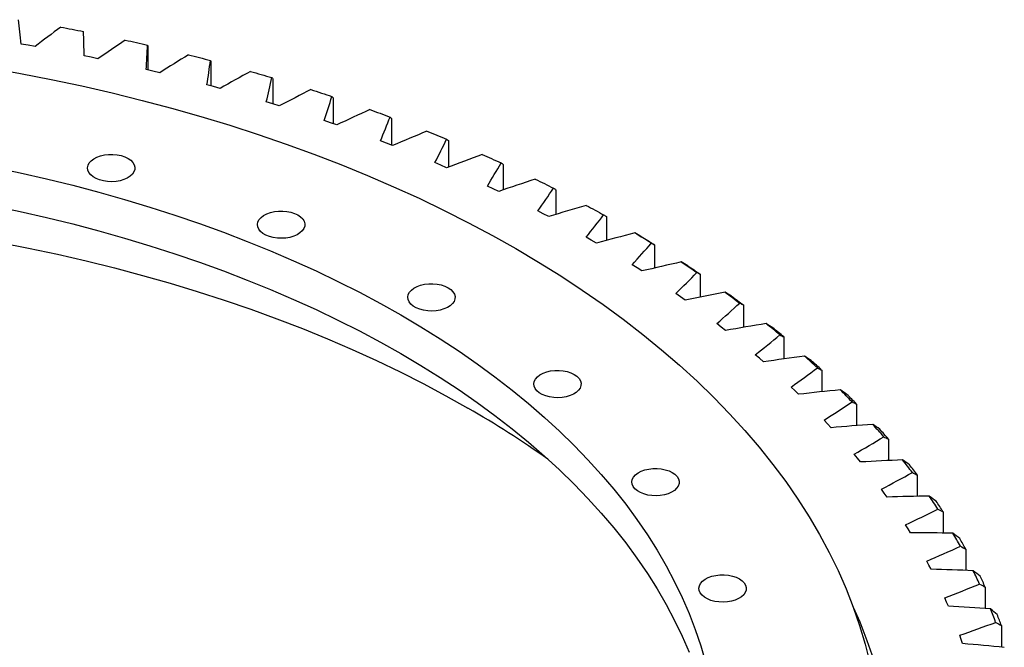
# Model space of a CAD drawing. Header units: millimetres. Extents: x -66 to 5236, y 5043 to 9389.
# Tile 12 of 12: x 3697 to 4154, y 7189 to 7480. Entities that reach past the tile are written whole.
import ezdxf

# ---------------------------------------------------------------- set-up
doc = ezdxf.new("R2010")
doc.units = ezdxf.units.MM
doc.header["$LTSCALE"] = 20

msp = doc.modelspace()

# ---------------------------------------------------------------- linework, layer by layer
at = {"color": 7, "linetype": 'Continuous', "lineweight": 25}
for p, q in [((3700.57, 7468.55), (3697.31, 7469.12)), ((3703.83, 7467.98), (3700.57, 7468.55)), ((3756.16, 7468.07), (3756.16, 7457.14)), ((3729.82, 7462.97), (3726.61, 7463.63)), ((3733.02, 7462.31), (3729.82, 7462.97)), ((3785.51, 7460.91), (3785.51, 7449.7)), ((3758.56, 7456.58), (3755.41, 7457.32)), ((3761.7, 7455.82), (3758.56, 7456.58)), ((3814.21, 7452.94), (3814.21, 7441.38)), ((3786.71, 7449.37), (3783.63, 7450.21)), ((3789.79, 7448.52), (3786.71, 7449.37)), ((3842.2, 7444.16), (3842.2, 7432.2)), ((3814.23, 7441.37), (3811.22, 7442.3)), ((3817.23, 7440.44), (3814.23, 7441.37)), ((3841.03, 7432.61), (3838.1, 7433.62)), ((3843.94, 7431.6), (3841.03, 7432.61)), ((3869.41, 7434.59), (3869.41, 7422.18)), ((3867.05, 7423.1), (3864.21, 7424.19)), ((3869.88, 7422), (3867.05, 7423.1)), ((3895.77, 7424.27), (3895.77, 7411.99)), ((3892.23, 7412.86), (3889.49, 7414.03)), ((3894.96, 7411.68), (3892.23, 7412.86)), ((3921.22, 7413.22), (3921.22, 7401.38)), ((3916.51, 7401.92), (3913.88, 7403.16)), ((3919.14, 7400.67), (3916.51, 7401.92)), ((3945.71, 7401.45), (3945.71, 7390)), ((3939.84, 7390.31), (3937.31, 7391.62)), ((3942.35, 7388.98), (3939.84, 7390.31)), ((3969.16, 7389.01), (3969.16, 7377.89)), ((3962.14, 7378.04), (3959.73, 7379.43)), ((3964.55, 7376.65), (3962.14, 7378.04)), ((3991.53, 7375.92), (3991.53, 7365.08)), ((3983.38, 7365.17), (3981.09, 7366.62)), ((3985.66, 7363.71), (3983.38, 7365.17)), ((4012.76, 7362.2), (4012.76, 7351.61)), ((4003.5, 7351.7), (4001.33, 7353.22)), ((4005.66, 7350.18), (4003.5, 7351.7)), ((4032.79, 7347.91), (4032.79, 7337.52)), ((4022.45, 7337.68), (4020.42, 7339.26)), ((4024.47, 7336.1), (4022.45, 7337.68)), ((4051.59, 7333.06), (4051.59, 7322.84)), ((4040.19, 7323.15), (4038.29, 7324.78)), ((4042.07, 7321.51), (4040.19, 7323.15)), ((4069.11, 7317.7), (4069.11, 7307.61)), ((4056.67, 7308.12), (4054.91, 7309.81)), ((4058.41, 7306.44), (4056.67, 7308.12)), ((4085.29, 7301.86), (4085.29, 7291.87)), ((4071.85, 7292.65), (4070.23, 7294.39)), ((4073.45, 7290.92), (4071.85, 7292.65)), ((4100.11, 7285.59), (4100.11, 7275.66)), ((4085.7, 7276.77), (4084.23, 7278.55)), ((4087.14, 7274.99), (4085.7, 7276.77)), ((4113.53, 7268.91), (4113.53, 7259.01)), ((4098.18, 7260.52), (4096.87, 7262.33)), ((4099.47, 7258.7), (4098.18, 7260.52)), ((4125.52, 7251.87), (4125.52, 7241.98)), ((4109.26, 7243.93), (4108.11, 7245.78)), ((4110.4, 7242.07), (4109.26, 7243.93)), ((4136.04, 7234.52), (4136.04, 7224.6)), ((4118.93, 7227.04), (4117.93, 7228.92)), ((4119.91, 7225.16), (4118.93, 7227.04)), ((4145.08, 7216.88), (4145.08, 7206.91)), ((4127.14, 7209.9), (4126.3, 7211.81)), ((4127.96, 7208), (4127.14, 7209.9)), ((4152.61, 7199.01), (4152.61, 7188.95)), ((4133.89, 7192.56), (4133.22, 7194.48)), ((4134.54, 7190.63), (4133.89, 7192.56))]:
    msp.add_line(p, q, dxfattribs=at)
at = {"color": 7, "linetype": 'Continuous', "lineweight": 25, "flags": 128}
for points in [[(3715.75, 7477), (3717.08, 7476.76), (3718.4, 7476.51), (3719.72, 7476.26), (3721.05, 7476.01), (3722.37, 7475.75), (3723.69, 7475.5), (3725.01, 7475.24), (3726.32, 7474.99)], [(3745.7, 7470.98), (3747, 7470.7), (3748.3, 7470.42), (3749.6, 7470.13), (3750.9, 7469.84), (3752.2, 7469.55), (3753.49, 7469.26), (3754.79, 7468.97), (3756.09, 7468.67)], [(3775.09, 7464.13), (3776.37, 7463.81), (3777.64, 7463.48), (3778.92, 7463.16), (3780.19, 7462.84), (3781.46, 7462.51), (3782.74, 7462.18), (3784, 7461.85), (3785.27, 7461.52)], [(3682.57, 7458.09), (3697.02, 7455.5), (3711.35, 7452.69), (3725.54, 7449.66), (3739.6, 7446.43), (3753.5, 7442.98), (3767.24, 7439.32), (3780.81, 7435.46), (3794.2, 7431.39), (3807.41, 7427.12), (3820.41, 7422.66), (3833.21, 7418), (3845.79, 7413.14), (3858.15, 7408.1), (3870.27, 7402.87), (3882.15, 7397.47), (3893.79, 7391.88), (3905.16, 7386.12), (3916.28, 7380.19), (3927.11, 7374.1)], [(3803.87, 7456.44), (3805.12, 7456.09), (3806.37, 7455.73), (3807.61, 7455.37), (3808.86, 7455.01), (3810.1, 7454.65), (3811.34, 7454.28), (3812.58, 7453.92), (3813.82, 7453.55)], [(3831.96, 7447.95), (3833.18, 7447.56), (3834.39, 7447.17), (3835.61, 7446.78), (3836.82, 7446.38), (3838.03, 7445.98), (3839.24, 7445.59), (3840.45, 7445.19), (3841.65, 7444.78)], [(3859.3, 7438.68), (3860.48, 7438.25), (3861.66, 7437.83), (3862.84, 7437.4), (3864.02, 7436.97), (3865.19, 7436.54), (3866.36, 7436.11), (3867.54, 7435.67), (3868.71, 7435.24)], [(3885.81, 7428.64), (3886.96, 7428.18), (3888.1, 7427.72), (3889.24, 7427.26), (3890.38, 7426.8), (3891.52, 7426.34), (3892.65, 7425.87), (3893.79, 7425.41), (3894.92, 7424.94)], [(3747, 7416.02), (3748.27, 7415.14), (3749.24, 7414.15), (3749.89, 7413.08), (3750.2, 7411.95), (3750.16, 7410.82), (3749.76, 7409.7), (3749.03, 7408.64), (3747.98, 7407.68), (3746.65, 7406.84), (3745.08, 7406.15), (3743.32, 7405.63), (3741.43, 7405.31), (3739.47, 7405.18), (3737.5, 7405.25), (3735.59, 7405.53), (3733.8, 7406), (3732.18, 7406.65), (3730.78, 7407.46), (3729.66, 7408.39), (3728.84, 7409.43), (3728.36, 7410.53), (3728.23, 7411.67), (3728.45, 7412.8), (3729.02, 7413.89), (3729.91, 7414.9), (3731.11, 7415.81), (3732.56, 7416.58), (3734.23, 7417.18), (3736.06, 7417.61), (3737.99, 7417.84), (3739.96, 7417.86), (3741.91, 7417.68), (3743.77, 7417.31), (3745.49, 7416.75), (3747, 7416.02)], [(3911.44, 7417.86), (3912.55, 7417.38), (3913.65, 7416.88), (3914.75, 7416.39), (3915.85, 7415.9), (3916.94, 7415.4), (3918.04, 7414.91), (3919.13, 7414.41), (3920.22, 7413.91)], [(3684.37, 7411.96), (3696.83, 7409.34), (3709.17, 7406.52), (3721.38, 7403.52), (3733.44, 7400.34), (3745.35, 7396.97), (3757.11, 7393.42), (3768.7, 7389.7), (3780.11, 7385.79), (3791.35, 7381.72), (3802.39, 7377.48), (3813.23, 7373.06), (3823.87, 7368.49), (3834.3, 7363.75), (3844.5, 7358.86), (3854.48, 7353.82), (3864.22, 7348.62), (3873.73, 7343.28)], [(3936.12, 7406.37), (3937.19, 7405.85), (3938.24, 7405.33), (3939.3, 7404.81), (3940.36, 7404.29), (3941.41, 7403.76), (3942.46, 7403.23), (3943.51, 7402.71), (3944.56, 7402.18)], [(3684.37, 7394), (3696.83, 7391.37), (3709.17, 7388.56), (3721.38, 7385.56), (3733.44, 7382.37), (3745.35, 7379.01), (3757.11, 7375.46), (3768.7, 7371.73), (3780.11, 7367.83), (3791.35, 7363.76), (3802.39, 7359.51), (3813.23, 7355.1), (3823.87, 7350.53), (3834.3, 7345.79), (3844.5, 7340.9), (3854.48, 7335.85), (3864.22, 7330.66), (3873.73, 7325.31)], [(3959.8, 7394.2), (3960.82, 7393.65), (3961.83, 7393.1), (3962.84, 7392.55), (3963.85, 7391.99), (3964.86, 7391.44), (3965.86, 7390.88), (3966.86, 7390.33), (3967.87, 7389.77)], [(3825.88, 7389.73), (3827.14, 7388.85), (3828.12, 7387.86), (3828.77, 7386.79), (3829.08, 7385.66), (3829.03, 7384.53), (3828.64, 7383.41), (3827.9, 7382.35), (3826.85, 7381.39), (3825.52, 7380.55), (3823.95, 7379.86), (3822.2, 7379.34), (3820.31, 7379.02), (3818.35, 7378.89), (3816.38, 7378.97), (3814.47, 7379.24), (3812.67, 7379.71), (3811.05, 7380.36), (3809.66, 7381.17), (3808.53, 7382.1), (3807.72, 7383.14), (3807.24, 7384.24), (3807.1, 7385.38), (3807.32, 7386.51), (3807.89, 7387.6), (3808.79, 7388.62), (3809.98, 7389.52), (3811.44, 7390.29), (3813.11, 7390.9), (3814.94, 7391.32), (3816.87, 7391.55), (3818.84, 7391.57), (3820.79, 7391.4), (3822.65, 7391.02), (3824.36, 7390.46), (3825.88, 7389.73)], [(3982.41, 7381.37), (3983.38, 7380.79), (3984.35, 7380.21), (3985.31, 7379.63), (3986.27, 7379.05), (3987.23, 7378.47), (3988.19, 7377.88), (3989.14, 7377.3), (3990.09, 7376.71)], [(3687.28, 7376.96), (3700.83, 7374.31), (3714.25, 7371.45), (3727.54, 7368.39), (3740.69, 7365.13), (3753.68, 7361.67), (3766.51, 7358.02), (3779.17, 7354.17), (3791.66, 7350.13), (3803.95, 7345.91), (3816.05, 7341.5), (3827.95, 7336.92), (3839.63, 7332.15), (3851.09, 7327.21), (3862.33, 7322.09), (3873.33, 7316.81), (3884.09, 7311.37), (3894.59, 7305.76), (3904.84, 7300)], [(3985.34, 7379.67), (3986.11, 7379.2), (3986.89, 7378.74), (3987.67, 7378.27), (3988.44, 7377.8), (3989.22, 7377.33), (3989.99, 7376.86), (3990.76, 7376.39), (3991.53, 7375.92)], [(3927.11, 7374.1), (3937.67, 7367.84), (3947.94, 7361.42), (3957.92, 7354.86), (3967.6, 7348.14), (3976.96, 7341.28), (3986.02, 7334.28), (3994.75, 7327.15), (4003.16, 7319.89), (4011.23, 7312.5), (4018.97, 7304.99), (4026.36, 7297.37), (4033.41, 7289.64), (4040.1, 7281.8), (4046.44, 7273.87), (4052.41, 7265.85), (4058.02, 7257.73), (4063.25, 7249.54), (4068.12, 7241.26), (4072.6, 7232.92), (4076.71, 7224.52), (4080.44, 7216.05), (4083.78, 7207.53), (4086.73, 7198.96), (4089.29, 7190.35), (4091.46, 7181.71)], [(4003.91, 7367.91), (4004.83, 7367.31), (4005.74, 7366.7), (4006.65, 7366.1), (4007.56, 7365.49), (4008.47, 7364.88), (4009.38, 7364.27), (4010.28, 7363.66), (4011.18, 7363.04)], [(4006.89, 7366.13), (4007.63, 7365.64), (4008.37, 7365.15), (4009.1, 7364.66), (4009.84, 7364.17), (4010.57, 7363.68), (4011.3, 7363.19), (4012.03, 7362.7), (4012.76, 7362.2)], [(3895.65, 7355.93), (3896.91, 7355.06), (3897.89, 7354.07), (3898.54, 7352.99), (3898.84, 7351.87), (3898.8, 7350.73), (3898.41, 7349.61), (3897.67, 7348.56), (3896.62, 7347.59), (3895.29, 7346.75), (3893.72, 7346.06), (3891.97, 7345.55), (3890.08, 7345.22), (3888.12, 7345.09), (3886.15, 7345.17), (3884.24, 7345.45), (3882.44, 7345.92), (3880.82, 7346.57), (3879.43, 7347.37), (3878.3, 7348.31), (3877.49, 7349.34), (3877.01, 7350.45), (3876.87, 7351.58), (3877.09, 7352.71), (3877.66, 7353.81), (3878.56, 7354.82), (3879.75, 7355.73), (3881.21, 7356.49), (3882.88, 7357.1), (3884.71, 7357.52), (3886.64, 7357.75), (3888.61, 7357.78), (3890.56, 7357.6), (3892.42, 7357.22), (3894.13, 7356.66), (3895.65, 7355.93)], [(4024.23, 7353.86), (4025.1, 7353.23), (4025.96, 7352.6), (4026.82, 7351.97), (4027.68, 7351.34), (4028.53, 7350.7), (4029.39, 7350.07), (4030.24, 7349.43), (4031.09, 7348.8)], [(4027.27, 7352), (4027.96, 7351.49), (4028.66, 7350.98), (4029.35, 7350.47), (4030.04, 7349.96), (4030.73, 7349.45), (4031.42, 7348.93), (4032.11, 7348.42), (4032.79, 7347.91)], [(3873.73, 7343.28), (3882.98, 7337.79), (3891.98, 7332.17), (3900.73, 7326.41), (3909.2, 7320.51), (3917.4, 7314.49), (3925.33, 7308.35), (3932.97, 7302.09), (3940.32, 7295.72), (3947.38, 7289.23), (3954.14, 7282.64), (3960.59, 7275.95), (3966.74, 7269.17), (3972.57, 7262.29), (3978.09, 7255.33), (3983.29, 7248.28), (3988.16, 7241.16), (3992.71, 7233.96), (3996.92, 7226.7), (4000.81, 7219.38), (4004.35, 7212), (4007.56, 7204.57), (4010.43, 7197.09), (4012.95, 7189.57), (4015.13, 7182.02)], [(3873.73, 7325.31), (3882.98, 7319.83), (3891.98, 7314.2), (3900.73, 7308.44), (3909.2, 7302.55), (3917.4, 7296.53), (3925.33, 7290.39), (3932.97, 7284.13), (3940.32, 7277.75), (3947.38, 7271.27), (3954.14, 7264.68), (3960.59, 7257.99), (3966.74, 7251.2), (3972.57, 7244.33), (3978.09, 7237.36), (3983.29, 7230.32), (3988.16, 7223.19), (3992.71, 7216), (3996.92, 7208.74), (4000.81, 7201.42), (4004.35, 7194.04), (4007.56, 7186.61)], [(3954.19, 7315.65), (3955.46, 7314.78), (3956.43, 7313.79), (3957.08, 7312.72), (3957.39, 7311.59), (3957.34, 7310.45), (3956.95, 7309.34), (3956.21, 7308.28), (3955.17, 7307.32), (3953.83, 7306.48), (3952.27, 7305.79), (3950.51, 7305.27), (3948.62, 7304.94), (3946.66, 7304.82), (3944.69, 7304.89), (3942.78, 7305.17), (3940.98, 7305.64), (3939.36, 7306.29), (3937.97, 7307.09), (3936.85, 7308.03), (3936.03, 7309.07), (3935.55, 7310.17), (3935.42, 7311.31), (3935.64, 7312.44), (3936.2, 7313.53), (3937.1, 7314.54), (3938.29, 7315.45), (3939.75, 7316.22), (3941.42, 7316.82), (3943.25, 7317.25), (3945.18, 7317.47), (3947.15, 7317.5), (3949.1, 7317.32), (3950.96, 7316.95), (3952.68, 7316.38), (3954.19, 7315.65)], [(3999.73, 7270.12), (4000.99, 7269.25), (4001.97, 7268.26), (4002.62, 7267.18), (4002.93, 7266.06), (4002.88, 7264.92), (4002.49, 7263.8), (4001.75, 7262.75), (4000.7, 7261.78), (3999.37, 7260.94), (3997.8, 7260.25), (3996.05, 7259.74), (3994.16, 7259.41), (3992.2, 7259.28), (3990.23, 7259.36), (3988.32, 7259.64), (3986.52, 7260.11), (3984.9, 7260.76), (3983.51, 7261.56), (3982.39, 7262.5), (3981.57, 7263.53), (3981.09, 7264.64), (3980.96, 7265.77), (3981.18, 7266.9), (3981.74, 7267.99), (3982.64, 7269.01), (3983.83, 7269.91), (3985.29, 7270.68), (3986.96, 7271.29), (3988.79, 7271.71), (3990.72, 7271.94), (3992.69, 7271.97), (3994.64, 7271.79), (3996.5, 7271.41), (3998.22, 7270.85), (3999.73, 7270.12)], [(4030.88, 7220.71), (4032.14, 7219.84), (4033.12, 7218.85), (4033.77, 7217.77), (4034.08, 7216.65), (4034.03, 7215.51), (4033.64, 7214.4), (4032.9, 7213.34), (4031.85, 7212.38), (4030.52, 7211.54), (4028.96, 7210.85), (4027.2, 7210.33), (4025.31, 7210), (4023.35, 7209.87), (4021.38, 7209.95), (4019.47, 7210.23), (4017.67, 7210.7), (4016.05, 7211.35), (4014.66, 7212.15), (4013.54, 7213.09), (4012.72, 7214.13), (4012.24, 7215.23), (4012.11, 7216.37), (4012.33, 7217.5), (4012.89, 7218.59), (4013.79, 7219.6), (4014.98, 7220.51), (4016.44, 7221.27), (4018.11, 7221.88), (4019.94, 7222.3), (4021.87, 7222.53), (4023.84, 7222.56), (4025.79, 7222.38), (4027.65, 7222), (4029.37, 7221.44), (4030.88, 7220.71)], [(4083.78, 7207.52), (4086.76, 7200.68), (4090.13, 7192.06), (4093.12, 7183.4)]]:
    msp.add_lwpolyline(points, dxfattribs=at)
at = {"color": 7, "linetype": 'Continuous', "lineweight": 25}
for centre, radius, start, end in [((3753.79, 6979.47), 461.83, 50.1447, 51.1733), ((3754.88, 6976.36), 463.97, 50.2462, 51.0718), ((3778.14, 7007.66), 424.58, 47.1026, 48.1905), ((3779.34, 7004.68), 426.55, 47.2099, 48.0832), ((3802.11, 7032.56), 390.01, 43.8836, 45.0349), ((3803.43, 7029.7), 391.82, 43.9972, 44.9213), ((3667.33, 6887.39), 476.09, 54.7685, 60.0737), ((3825.35, 7054.1), 358.32, 40.4772, 41.6955), ((3826.78, 7051.33), 359.98, 40.5974, 41.5752), ((3847.5, 7072.25), 329.68, 36.8749, 38.1627), ((3849.03, 7069.58), 331.21, 37.002, 38.0356), ((3868.2, 7087.13), 304.18, 33.0714, 34.4302), ((3869.83, 7084.52), 305.59, 33.2054, 34.2961), ((3887.13, 7098.88), 281.9, 29.0658, 30.4953), ((3888.85, 7096.32), 283.2, 29.2068, 30.3542), ((3903.98, 7107.75), 262.85, 24.863, 26.3608), ((3905.77, 7105.24), 264.07, 25.0108, 26.213), ((3918.47, 7114.06), 247.04, 20.4749, 22.0359), ((3920.33, 7111.57), 248.19, 20.6289, 21.8819)]:
    msp.add_arc(centre, radius, start, end, dxfattribs=at)
for points in [[(3697.31, 7469.12), (3696.95, 7472.9), (3696.54, 7476.67), (3696.06, 7480.45)], [(3715.75, 7477), (3711.73, 7474.01), (3707.76, 7471.01), (3703.83, 7467.98)], [(3726.61, 7463.63), (3726.57, 7467.42), (3726.48, 7471.2), (3726.32, 7474.99)], [(3745.7, 7470.98), (3741.43, 7468.11), (3737.2, 7465.22), (3733.02, 7462.31)], [(3755.41, 7457.32), (3755.69, 7461.1), (3755.92, 7464.89), (3756.09, 7468.67)], [(3756.09, 7468.67), (3756.11, 7468.47), (3756.14, 7468.27), (3756.16, 7468.07)], [(3775.09, 7464.13), (3770.58, 7461.38), (3766.12, 7458.61), (3761.7, 7455.82)], [(3783.63, 7450.21), (3784.24, 7453.97), (3784.79, 7457.75), (3785.27, 7461.52)], [(3785.27, 7461.52), (3785.35, 7461.32), (3785.43, 7461.12), (3785.51, 7460.91)], [(3803.87, 7456.44), (3799.14, 7453.83), (3794.44, 7451.19), (3789.79, 7448.52)], [(3811.22, 7442.3), (3812.14, 7446.04), (3813.01, 7449.8), (3813.82, 7453.55)], [(3813.82, 7453.55), (3813.95, 7453.35), (3814.08, 7453.14), (3814.21, 7452.94)], [(3831.96, 7447.95), (3827.01, 7445.48), (3822.1, 7442.97), (3817.23, 7440.44)], [(3838.1, 7433.62), (3839.34, 7437.33), (3840.53, 7441.06), (3841.65, 7444.78)], [(3841.65, 7444.78), (3841.83, 7444.58), (3842.02, 7444.37), (3842.2, 7444.16)], [(3859.3, 7438.68), (3854.14, 7436.34), (3849.02, 7433.98), (3843.94, 7431.6)], [(3864.21, 7424.19), (3865.77, 7427.86), (3867.27, 7431.55), (3868.71, 7435.24)], [(3868.71, 7435.24), (3868.94, 7435.02), (3869.17, 7434.81), (3869.41, 7434.59)], [(3885.81, 7428.64), (3880.47, 7426.46), (3875.15, 7424.24), (3869.88, 7422)], [(3889.49, 7414.03), (3891.36, 7417.65), (3893.17, 7421.29), (3894.92, 7424.94)], [(3894.92, 7424.94), (3895.2, 7424.72), (3895.49, 7424.49), (3895.77, 7424.27)], [(3911.44, 7417.86), (3905.92, 7415.83), (3900.42, 7413.77), (3894.96, 7411.68)], [(3913.88, 7403.16), (3916.05, 7406.73), (3918.16, 7410.32), (3920.22, 7413.91)], [(3920.22, 7413.91), (3920.56, 7413.68), (3920.89, 7413.45), (3921.22, 7413.22)], [(3936.12, 7406.37), (3930.43, 7404.5), (3924.77, 7402.6), (3919.14, 7400.67)], [(3937.31, 7391.62), (3939.78, 7395.13), (3942.2, 7398.65), (3944.56, 7402.18)], [(3944.56, 7402.18), (3944.94, 7401.93), (3945.32, 7401.69), (3945.71, 7401.45)], [(3959.8, 7394.2), (3953.96, 7392.49), (3948.14, 7390.75), (3942.35, 7388.98)], [(3959.73, 7379.43), (3962.5, 7382.86), (3965.21, 7386.31), (3967.87, 7389.77)], [(3967.87, 7389.77), (3968.3, 7389.51), (3968.73, 7389.26), (3969.16, 7389.01)], [(3982.41, 7381.37), (3976.43, 7379.83), (3970.48, 7378.25), (3964.55, 7376.65)], [(3985.34, 7379.67), (3984.36, 7380.24), (3983.39, 7380.8), (3982.41, 7381.37)], [(3981.09, 7366.62), (3984.14, 7369.97), (3987.14, 7373.33), (3990.09, 7376.71)], [(3990.09, 7376.71), (3990.57, 7376.45), (3991.05, 7376.18), (3991.53, 7375.92)], [(4003.91, 7367.91), (3997.81, 7366.54), (3991.72, 7365.14), (3985.66, 7363.71)], [(4006.89, 7366.13), (4005.9, 7366.72), (4004.9, 7367.32), (4003.91, 7367.91)], [(4001.33, 7353.22), (4004.67, 7356.48), (4007.95, 7359.75), (4011.18, 7363.04)], [(4011.18, 7363.04), (4011.71, 7362.76), (4012.23, 7362.48), (4012.76, 7362.2)], [(4024.23, 7353.86), (4018.02, 7352.67), (4011.83, 7351.44), (4005.66, 7350.18)], [(4027.27, 7352), (4026.26, 7352.62), (4025.24, 7353.24), (4024.23, 7353.86)], [(4020.42, 7339.26), (4024.02, 7342.42), (4027.58, 7345.6), (4031.09, 7348.8)], [(4031.09, 7348.8), (4031.66, 7348.5), (4032.23, 7348.2), (4032.79, 7347.91)], [(4043.34, 7339.26), (4037.04, 7338.24), (4030.75, 7337.19), (4024.47, 7336.1)], [(4046.42, 7337.3), (4045.39, 7337.95), (4044.37, 7338.61), (4043.34, 7339.26)], [(4038.29, 7324.78), (4042.16, 7327.83), (4045.98, 7330.91), (4049.75, 7334)], [(4049.75, 7334), (4050.37, 7333.69), (4050.98, 7333.38), (4051.59, 7333.06)], [(4061.18, 7324.13), (4054.8, 7323.29), (4048.43, 7322.41), (4042.07, 7321.51)], [(4064.3, 7322.08), (4063.26, 7322.76), (4062.22, 7323.45), (4061.18, 7324.13)], [(4054.91, 7309.81), (4059.03, 7312.75), (4063.11, 7315.71), (4067.14, 7318.69)], [(4067.14, 7318.69), (4067.8, 7318.36), (4068.45, 7318.03), (4069.11, 7317.7)], [(4077.72, 7308.51), (4071.27, 7307.85), (4064.83, 7307.16), (4058.41, 7306.44)], [(4080.87, 7306.38), (4079.82, 7307.09), (4078.77, 7307.8), (4077.72, 7308.51)], [(4070.23, 7294.39), (4074.6, 7297.21), (4078.93, 7300.05), (4083.21, 7302.91)], [(4083.21, 7302.91), (4083.9, 7302.56), (4084.6, 7302.21), (4085.29, 7301.86)], [(4092.9, 7292.44), (4086.41, 7291.97), (4079.92, 7291.46), (4073.45, 7290.92)], [(4096.08, 7290.22), (4095.02, 7290.96), (4093.96, 7291.7), (4092.9, 7292.44)], [(4084.23, 7278.55), (4088.83, 7281.24), (4093.39, 7283.96), (4097.91, 7286.7)], [(4097.91, 7286.7), (4098.65, 7286.33), (4099.38, 7285.96), (4100.11, 7285.59)], [(4106.71, 7275.96), (4100.18, 7275.67), (4093.66, 7275.35), (4087.14, 7274.99)], [(4109.89, 7273.65), (4108.83, 7274.42), (4107.77, 7275.19), (4106.71, 7275.96)], [(4096.87, 7262.33), (4101.69, 7264.89), (4106.48, 7267.47), (4111.22, 7270.08)], [(4111.22, 7270.08), (4111.99, 7269.69), (4112.76, 7269.3), (4113.53, 7268.91)], [(4119.09, 7259.11), (4112.55, 7259.01), (4106.01, 7258.87), (4099.47, 7258.7)], [(4122.29, 7256.71), (4121.22, 7257.51), (4120.16, 7258.31), (4119.09, 7259.11)], [(4108.11, 7245.78), (4113.14, 7248.19), (4118.14, 7250.64), (4123.1, 7253.11)], [(4123.1, 7253.11), (4123.91, 7252.7), (4124.72, 7252.28), (4125.52, 7251.87)], [(4130.03, 7241.93), (4123.49, 7242.01), (4116.95, 7242.06), (4110.4, 7242.07)], [(4133.23, 7239.44), (4132.16, 7240.27), (4131.1, 7241.1), (4130.03, 7241.93)], [(4117.93, 7228.92), (4123.16, 7231.2), (4128.36, 7233.5), (4133.53, 7235.83)], [(4133.53, 7235.83), (4134.37, 7235.39), (4135.21, 7234.95), (4136.04, 7234.52)], [(4139.5, 7224.46), (4132.97, 7224.73), (4126.44, 7224.96), (4119.91, 7225.16)], [(4142.68, 7221.88), (4141.62, 7222.74), (4140.56, 7223.6), (4139.5, 7224.46)], [(4126.3, 7211.81), (4131.73, 7213.93), (4137.11, 7216.09), (4142.47, 7218.26)], [(4142.47, 7218.26), (4143.34, 7217.8), (4144.21, 7217.34), (4145.08, 7216.88)], [(4147.47, 7206.74), (4140.97, 7207.2), (4134.47, 7207.61), (4127.96, 7208)], [(4150.64, 7204.07), (4149.58, 7204.96), (4148.52, 7205.85), (4147.47, 7206.74)], [(4133.22, 7194.48), (4138.81, 7196.45), (4144.37, 7198.45), (4149.91, 7200.47)], [(4149.91, 7200.47), (4150.81, 7199.98), (4151.71, 7199.5), (4152.61, 7199.01)], [(4153.92, 7188.82), (4147.47, 7189.46), (4141.01, 7190.06), (4134.54, 7190.63)]]:
    msp.add_open_spline(points, degree=3, dxfattribs=at)

doc.saveas('drawing.dxf')
